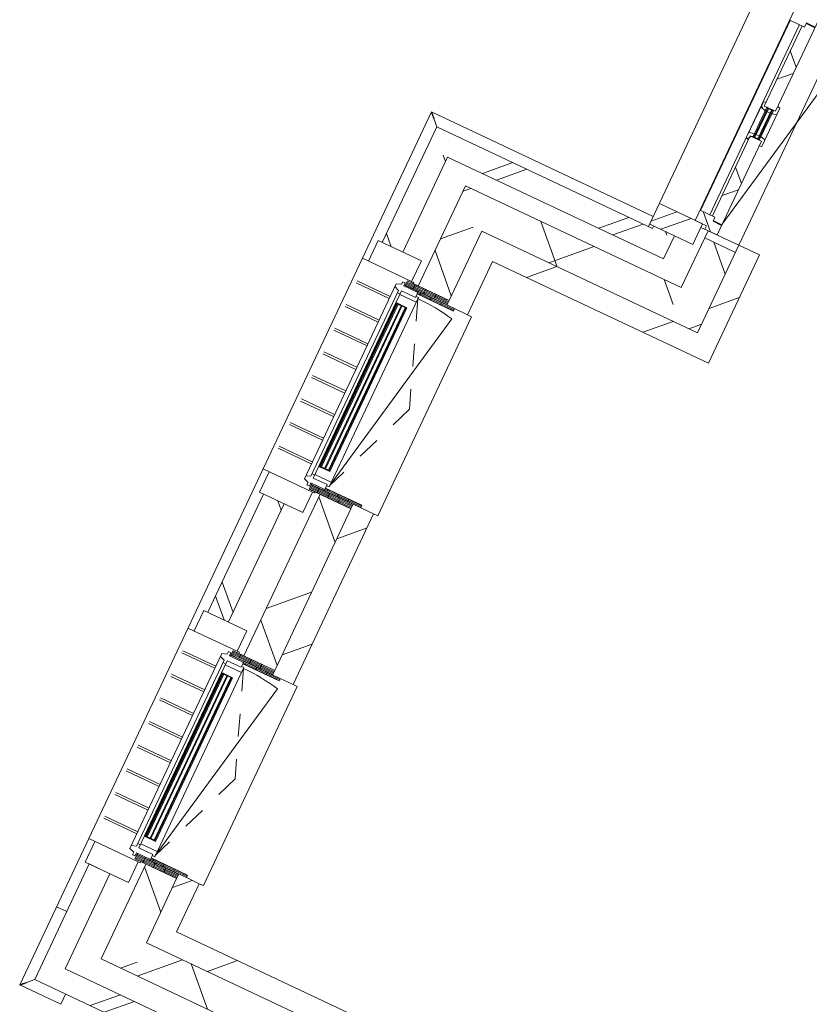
# Model space of a CAD drawing. Header units: metres. Extents: x 136266 to 136452, y 453403 to 453560.
# Tile 56 of 133: x 136382.58 to 136386.05, y 453473.36 to 453477.69. Entities that reach past the tile are written whole.
import ezdxf

# ---------------------------------------------------------------- set-up
doc = ezdxf.new("R2010")
doc.units = ezdxf.units.M
doc.linetypes.add('GS streep 0_60mm', pattern=[1.2, 0.6, -0.6])
for name, color, linetype, lineweight in [('A-DETL-BEBOUWING', 253, 'Continuous', 9), ('A-DETL-GENF-4', 252, 'Continuous', 9), ('A-FLOR', 192, 'Continuous', 5), ('A-GENM-1', 8, 'Continuous', 5), ('A-GENM-3', 7, 'GS streep 0_60mm', 5)]:
    doc.layers.add(name, color=color, linetype=linetype, lineweight=lineweight)
pattern_1 = [(44.99999999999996, (1199.999805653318, -7.958078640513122e-13), (-282.8427124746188, 282.8427124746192), [])]
pattern_2 = [(44.99999999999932, (6.411696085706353e-05, 0.0004414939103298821), (-141.4213562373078, 141.4213562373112), []), (134.9999999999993, (6.411696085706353e-05, 0.0004414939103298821), (-141.4213562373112, -141.4213562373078), [])]

# ---------------------------------------------------------------- blocks, each defined once
blk = doc.blocks.new('859-DO-0010 29-09-2022')
at = {"layer": 'A-DETL-BEBOUWING'}
h = blk.add_hatch(dxfattribs=at)
h.set_pattern_fill('FP_411', color=256, angle=45.00000000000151, style=0, pattern_type=2)
h.set_pattern_definition([(315.0000000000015, (110759.9793747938, 61741.42952885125), (299.9546965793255, 299.9546965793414), []), (45.00000000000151, (110759.9793747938, 61741.42952885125), (-299.9546965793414, 299.9546965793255), [])])
h.paths.add_polyline_path([(110909.9790641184, 59947.67044148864), (110909.9790641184, 60339.42044062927), (110759.9790641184, 60339.42044062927), (110759.9790641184, 59947.67044148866)])
h.paths.add_polyline_path([(110909.9790641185, 61468.42044062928), (110909.9790641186, 62198.42044062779), (110759.9790641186, 62198.42044062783), (110759.9790641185, 61468.42044062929)])
h.paths.add_polyline_path([(110909.9790641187, 63211.42044062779), (110909.9790641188, 63535.18872462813), (110759.9790641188, 63535.18872462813), (110759.9790641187, 63211.42044062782)])
h = blk.add_hatch(dxfattribs=at)
h.set_pattern_fill('FP_264', color=256, angle=45, style=0, pattern_type=2)
h.set_pattern_definition([(315, (110534.9794112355, 61803.92079774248), (282.842712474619, 282.842712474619), []), (315, (110534.9787041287, 60603.92028498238), (282.842712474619, 282.842712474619), [])])
h.paths.add_polyline_path([(110634.9790641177, 60278.92044149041), (110634.9790641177, 60291.42044149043), (110534.9790641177, 60291.42044149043), (110534.9790641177, 60278.92044149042), (110601.7810741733, 60278.92044149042)])
h.paths.add_polyline_path([(110634.9790641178, 61516.42044149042), (110634.9790641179, 62091.42044149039), (110534.9790641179, 62091.4204414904), (110534.9790641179, 61843.7204414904), (110554.8919907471, 61843.7204414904), (110554.8919907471, 61633.7204414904), (110534.9790641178, 61633.7204414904), (110534.9790641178, 61516.42044149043), (110601.7810741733, 61516.42044149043)])
h.paths.add_polyline_path([(110534.979064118, 63316.4204414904), (110634.979064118, 63316.4204414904), (110634.979064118, 63328.92044149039), (110534.979064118, 63328.92044149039)])
h = blk.add_hatch(dxfattribs=at)
h.set_pattern_fill('FP_453', color=256, angle=-90.00000000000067, style=0, pattern_type=2)
h.set_pattern_definition(pattern_2)
h.paths.add_polyline_path([(110761.9790641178, 60424.42044149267), (110803.9790641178, 60424.42044149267), (110803.9790641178, 60831.42044149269), (110749.9790641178, 60831.42044149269), (110749.9790641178, 60441.42044149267), (110761.9790641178, 60441.42044149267)])
h.paths.add_polyline_path([(110803.9790641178, 60976.42044149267), (110803.9790641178, 61383.42044149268), (110761.9790641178, 61383.42044149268), (110761.9790641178, 61366.42044149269), (110749.9790641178, 61366.42044149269), (110749.9790641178, 60976.42044149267)])
h = blk.add_hatch(dxfattribs=at)
h.set_pattern_fill('FP_453', color=256, angle=-90.00000000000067, style=0, pattern_type=2)
h.set_pattern_definition(pattern_2)
h.paths.add_polyline_path([(110803.9790641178, 60807.94066567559), (110815.9790641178, 60811.15605598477), (110815.9790641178, 60842.5255592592), (110793.9790641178, 60848.42044149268), (110793.9790641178, 60831.42044149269), (110803.9790641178, 60831.42044149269)])
h.paths.add_polyline_path([(110749.9790641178, 60812.42044149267), (110749.9790641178, 60831.42044149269), (110762.9790641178, 60831.42044149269), (110762.9790641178, 60848.42044149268), (110737.9790641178, 60841.7217116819), (110737.9790641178, 60815.63583180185)])
h.paths.add_polyline_path([(110793.9790641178, 60959.42044149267), (110815.9790641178, 60965.31532372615), (110815.9790641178, 60996.68482700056), (110803.9790641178, 60999.90021730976), (110803.9790641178, 60976.42044149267), (110793.9790641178, 60976.42044149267)])
h.paths.add_polyline_path([(110762.9790641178, 60959.42044149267), (110762.9790641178, 60976.42044149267), (110749.9790641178, 60976.42044149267), (110749.9790641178, 60995.42044149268), (110737.9790641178, 60992.2050511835), (110737.9790641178, 60966.11917130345)])
h = blk.add_hatch(color=256, dxfattribs=at)
h.paths.add_polyline_path([(110762.9790641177, 60834.42044149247), (110766.9790641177, 60834.42044149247), (110766.9790641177, 60848.42044149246), (110762.9790641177, 60848.42044149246)])
h.paths.add_polyline_path([(110762.9790641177, 60973.42044149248), (110762.9790641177, 60959.42044149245), (110766.9790641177, 60959.42044149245), (110766.9790641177, 60973.42044149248)])
h.paths.add_polyline_path([(110789.9790641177, 60834.42044149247), (110793.9790641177, 60834.42044149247), (110793.9790641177, 60848.42044149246), (110789.9790641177, 60848.42044149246)])
h.paths.add_polyline_path([(110789.9790641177, 60973.42044149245), (110789.9790641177, 60959.42044149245), (110793.9790641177, 60959.42044149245), (110793.9790641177, 60973.42044149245)])
for points in [[(110766.9790641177, 60834.42044149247), (110770.9790641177, 60834.42044149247), (110770.9790641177, 60973.42044149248), (110766.9790641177, 60973.42044149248)], [(110785.9790641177, 60834.42044149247), (110789.9790641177, 60834.42044149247), (110789.9790641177, 60973.42044149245), (110785.9790641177, 60973.42044149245)], [(109663.9790641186, 58708.42044149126), (109663.9790641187, 59499.42044149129), (109659.9790641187, 59499.42044149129), (109659.9790641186, 58708.42044149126)], [(109682.9790641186, 58708.42044149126), (109682.9790641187, 59499.42044149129), (109678.9790641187, 59499.42044149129), (109678.9790641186, 58708.42044149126)], [(109701.9790641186, 58708.42044149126), (109701.9790641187, 59499.42044149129), (109697.9790641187, 59499.42044149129), (109697.9790641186, 58708.42044149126)], [(109663.9790639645, 56908.41994227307), (109663.9790639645, 57699.4199422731), (109659.9790639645, 57699.4199422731), (109659.9790639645, 56908.41994227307)], [(109682.9790639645, 56908.41994227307), (109682.9790639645, 57699.4199422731), (109678.9790639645, 57699.4199422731), (109678.9790639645, 56908.41994227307)], [(109701.9790639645, 56908.41994227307), (109701.9790639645, 57699.4199422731), (109697.9790639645, 57699.4199422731), (109697.9790639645, 56908.41994227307)]]:
    blk.add_hatch(color=256, dxfattribs=at).paths.add_polyline_path(points)
h = blk.add_hatch(dxfattribs=at)
h.set_pattern_fill('FP_452', color=256, angle=-90.00000000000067, style=0, pattern_type=2)
h.set_pattern_definition([(44.99999999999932, (6.41169463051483e-05, 0.0004414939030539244), (-141.4213562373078, 141.4213562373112), []), (134.9999999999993, (6.41169463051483e-05, 0.0004414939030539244), (-141.4213562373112, -141.4213562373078), [])])
h.paths.add_polyline_path([(110743.9790641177, 60374.42044149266), (110803.9790641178, 60374.42044149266), (110803.9790641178, 60421.42044149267), (110761.9790641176, 60421.42044149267), (110761.9790641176, 60441.42044149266), (110689.9790641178, 60441.42044149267), (110689.9790641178, 60391.42044149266), (110743.9790641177, 60391.42044149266)])
h = blk.add_hatch(dxfattribs=at)
h.set_pattern_fill('FP_1049', color=256, angle=180, style=0, pattern_type=2)
h.set_pattern_definition([(44.99999999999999, (6.411764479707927e-05, 0.0004414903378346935), (-282.842712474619, 282.842712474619), []), (44.99999999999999, (1200.000064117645, 0.0004414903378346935), (-282.842712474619, 282.842712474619), [])])
h.paths.add_polyline_path([(110724.9790641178, 60291.42044149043), (110724.9790641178, 60391.42044149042), (110514.9790641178, 60391.42044149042), (110514.9790641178, 60291.42044149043), (110601.7810741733, 60291.42044149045)])
h = blk.add_hatch(dxfattribs=at)
h.set_pattern_fill('FP_100', color=256, angle=44.99999999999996, style=0, pattern_type=2)
h.set_pattern_definition([(44.99999999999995, (1199.999805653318, -1.023181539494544e-12), (-282.8427124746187, 282.8427124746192), [])])
h.paths.add_polyline_path([(111009.9790641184, 59947.67044148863), (111009.9790641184, 60374.4204414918), (110909.9790641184, 60374.4204414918), (110909.9790641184, 59947.67044148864)])
h = blk.add_hatch(dxfattribs=at)
h.set_pattern_fill('FP_263', color=256, angle=-315.0000000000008, style=0, pattern_type=2)
h.set_pattern_definition([(224.9999999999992, (110059.9790167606, 60278.92057331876), (282.8427124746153, -282.8427124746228), []), (224.9999999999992, (108859.9792111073, 60278.92057331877), (282.8427124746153, -282.8427124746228), [])])
h.paths.add_polyline_path([(110634.9790641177, 60178.92044149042), (110634.9790641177, 60278.92044149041), (109484.9790641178, 60278.92044149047), (109484.9790641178, 60178.92044149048), (109881.0029046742, 60178.92044149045)])
h = blk.add_hatch(dxfattribs=at)
h.set_pattern_fill('FP_262', color=256, angle=44.99999999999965, style=0, pattern_type=2)
h.set_pattern_definition([(314.9999999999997, (109484.9788741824, 58319.54536032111), (282.8427124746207, 282.8427124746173), []), (314.9999999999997, (109484.9788741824, 57119.5455546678), (282.8427124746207, 282.8427124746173), [])])
h.paths.add_polyline_path([(109584.9790641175, 56460.17044149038), (109584.9790641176, 56691.4204414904), (109484.9790641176, 56691.42044149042), (109484.9790641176, 56460.17044149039), (109534.9790641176, 56460.17044149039)])
h.paths.add_polyline_path([(109534.9790641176, 57916.4204414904), (109584.9790641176, 57916.4204414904), (109584.9790641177, 58491.42044149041), (109484.9790641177, 58491.42044149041), (109484.9790641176, 57916.42044149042)])
h.paths.add_polyline_path([(109484.9790641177, 59716.42044149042), (109584.9790641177, 59716.42044149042), (109584.9790641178, 60178.92044149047), (109484.9790641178, 60178.92044149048), (109484.9790641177, 59769.09254113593)])
h = blk.add_hatch(dxfattribs=at)
h.set_pattern_fill('FP_412', color=256, angle=-315.0000000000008, style=0, pattern_type=2)
h.set_pattern_definition([(224.9999999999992, (110234.9794598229, 60097.67072052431), (299.9546965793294, -299.9546965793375), []), (314.9999999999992, (110234.9794598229, 60097.67072052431), (299.9546965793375, 299.9546965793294), [])])
h.paths.add_polyline_path([(110759.9790641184, 59947.67044148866), (110759.9790641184, 60097.67044148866), (109709.9790641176, 60097.67044148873), (109709.9790641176, 59947.67044148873), (109881.0029046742, 59947.67044148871)])
h = blk.add_hatch(dxfattribs=at)
h.set_pattern_fill('FP_413', color=256, angle=44.99999999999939, style=0, pattern_type=2)
h.set_pattern_definition([(314.9999999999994, (109709.9788377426, 58141.42940478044), (299.9546965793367, 299.9546965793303), []), (44.99999999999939, (109709.9788377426, 58141.42940478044), (-299.9546965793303, 299.9546965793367), [])])
h.paths.add_polyline_path([(109859.9790641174, 56335.18872462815), (109859.9790641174, 56797.42044149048), (109709.9790641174, 56797.42044149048), (109709.9790641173, 56335.18872462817)])
h.paths.add_polyline_path([(109709.9790641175, 57810.42044149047), (109859.9790641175, 57810.42044149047), (109859.9790641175, 58597.42044149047), (109709.9790641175, 58597.42044149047), (109709.9790641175, 57970.42139738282)])
h.paths.add_polyline_path([(109859.9790641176, 59610.42044149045), (109859.9790641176, 59947.67044148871), (109709.9790641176, 59947.67044148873), (109709.9790641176, 59610.42044149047)])
h = blk.add_hatch(dxfattribs=at)
h.set_pattern_fill('FP_100', color=256, angle=44.99999999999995, style=0, pattern_type=2)
h.set_pattern_definition([(44.99999999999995, (1199.999805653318, -1.250555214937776e-12), (-282.8427124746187, 282.8427124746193), [])])
h.paths.add_polyline_path([(111009.9790641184, 59847.67044148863), (111009.9790641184, 59947.67044148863), (109859.9790641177, 59947.67044148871), (109859.9790641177, 59847.67044148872), (109959.9790641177, 59847.6704414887)])
h = blk.add_hatch(dxfattribs=at)
h.set_pattern_fill('FP_425', color=256, angle=180, style=0, pattern_type=2)
h.set_pattern_definition([(44.99999999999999, (6.411761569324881e-05, 0.0004414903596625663), (-282.842712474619, 282.842712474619), []), (44.99999999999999, (1200.000064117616, 0.0004414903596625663), (-282.842712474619, 282.842712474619), [])])
h.paths.add_polyline_path([(109674.9790641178, 59616.42044149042), (109674.9790641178, 59716.42044149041), (109464.9790641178, 59716.42044149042), (109464.9790641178, 59616.42044149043)])
h = blk.add_hatch(dxfattribs=at)
h.set_pattern_fill('FP_419', color=256, style=0, pattern_type=2)
h.set_pattern_definition([(180, (109861.503, 59561.65200000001), (-6.221205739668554e-15, -50.8), [50.8, 0, 0, 0]), (180, (109861.503, 59566.73200000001), (-6.221205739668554e-15, -50.8), [50.8, 0, 0, 0]), (180, (109861.503, 59571.81200000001), (-6.221205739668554e-15, -50.8), [50.8, 0, 0, 0]), (180, (109861.503, 59576.89200000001), (-6.221205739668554e-15, -50.8), [50.8, 0, 0, 0]), (180, (109861.503, 59581.97200000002), (-6.221205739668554e-15, -50.8), [50.8, 0, 0, 0]), (180, (109861.503, 59587.052), (-6.221205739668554e-15, -50.8), [50.8, 0, 0, 0]), (180, (109861.503, 59592.13200000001), (-6.221205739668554e-15, -50.8), [50.8, 0, 0, 0]), (180, (109861.503, 59597.21200000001), (-6.221205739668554e-15, -50.8), [50.8, 0, 0, 0]), (180, (109861.503, 59602.29200000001), (-6.221205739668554e-15, -50.8), [50.8, 0, 0, 0]), (180, (109861.503, 59607.37200000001), (-6.221205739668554e-15, -50.8), [50.8, 0, 0, 0])])
h.paths.add_polyline_path([(109859.9790641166, 59588.42044149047), (109859.9790641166, 59610.42044149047), (109656.9790641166, 59610.42044149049), (109656.9790641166, 59588.42044149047)])
h = blk.add_hatch(dxfattribs=at)
h.set_pattern_fill('FP_1659', color=256, style=0, pattern_type=2)
h.set_pattern_definition([(180, (109898.503, 59539.65199999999), (-6.221205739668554e-15, -50.8), [50.8, 0, 0, 0]), (180, (109898.503, 59544.73199999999), (-6.221205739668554e-15, -50.8), [50.8, 0, 0, 0]), (180, (109898.503, 59549.81199999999), (-6.221205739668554e-15, -50.8), [50.8, 0, 0, 0]), (180, (109898.503, 59554.89199999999), (-6.221205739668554e-15, -50.8), [50.8, 0, 0, 0]), (180, (109898.503, 59559.97199999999), (-6.221205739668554e-15, -50.8), [50.8, 0, 0, 0]), (180, (109898.503, 59565.052), (-6.221205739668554e-15, -50.8), [50.8, 0, 0, 0]), (180, (109898.503, 59570.132), (-6.221205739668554e-15, -50.8), [50.8, 0, 0, 0]), (180, (109898.503, 59575.21199999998), (-6.221205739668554e-15, -50.8), [50.8, 0, 0, 0]), (180, (109898.503, 59580.29199999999), (-6.221205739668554e-15, -50.8), [50.8, 0, 0, 0]), (180, (109898.503, 59585.37199999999), (-6.221205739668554e-15, -50.8), [50.8, 0, 0, 0])])
h.paths.add_polyline_path([(109881.0029046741, 59576.42044149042), (109896.9790641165, 59576.42044149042), (109896.9790641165, 59588.42044149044), (109719.9790641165, 59588.42044149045), (109719.9790641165, 59576.42044149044), (109859.9790641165, 59576.42044149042)])
h = blk.add_hatch(dxfattribs=at)
h.set_pattern_fill('FP_939', color=256, angle=58.22199999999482, style=0, pattern_type=2)
h.set_pattern_definition([(179.9999999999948, (109861.5026687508, 58646.18870505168), (4.604316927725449e-12, 50.8), [50.8, 0, 0, 0]), (179.9999999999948, (109861.5035370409, 58641.10873465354), (4.604316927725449e-12, 50.8), [50.8, 0, 0, 0]), (179.9999999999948, (109861.5030286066, 58636.02844078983), (4.604316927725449e-12, 50.8), [50.8, 0, 0, 0]), (179.9999999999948, (109861.5030468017, 58630.94899702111), (4.604316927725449e-12, 50.8), [50.8, 0, 0, 0]), (179.9999999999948, (109861.5033884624, 58625.86817652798), (4.604316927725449e-12, 50.8), [50.8, 0, 0, 0]), (179.9999999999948, (109861.5034066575, 58620.78873275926), (4.604316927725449e-12, 50.8), [50.8, 0, 0, 0]), (179.9999999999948, (109861.5028982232, 58615.70843889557), (4.604316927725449e-12, 50.8), [50.8, 0, 0, 0]), (179.9999999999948, (109861.5029164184, 58610.62899512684), (4.604316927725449e-12, 50.8), [50.8, 0, 0, 0]), (179.9999999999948, (109861.5032580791, 58605.54817463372), (4.604316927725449e-12, 50.8), [50.8, 0, 0, 0]), (179.9999999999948, (109861.5032762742, 58600.468730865), (4.604316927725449e-12, 50.8), [50.8, 0, 0, 0])])
h.paths.add_polyline_path([(109859.9790641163, 58597.42044149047), (109859.9790641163, 58619.42044149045), (109656.9790641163, 58619.42044149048), (109656.9790641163, 58597.42044149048), (109852.7721219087, 58597.42044149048)])
h = blk.add_hatch(dxfattribs=at)
h.set_pattern_fill('FP_1658', color=256, style=0, pattern_type=2)
h.set_pattern_definition([(180, (109898.503, 58668.18799999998), (6.221205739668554e-15, 50.8), [50.8, 0, 0, 0]), (180, (109898.503, 58663.10799999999), (6.221205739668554e-15, 50.8), [50.8, 0, 0, 0]), (180, (109898.503, 58658.02799999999), (6.221205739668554e-15, 50.8), [50.8, 0, 0, 0]), (180, (109898.503, 58652.94799999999), (6.221205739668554e-15, 50.8), [50.8, 0, 0, 0]), (180, (109898.503, 58647.86799999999), (6.221205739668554e-15, 50.8), [50.8, 0, 0, 0]), (180, (109898.503, 58642.78799999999), (6.221205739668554e-15, 50.8), [50.8, 0, 0, 0]), (180, (109898.503, 58637.70799999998), (6.221205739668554e-15, 50.8), [50.8, 0, 0, 0]), (180, (109898.503, 58632.62799999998), (6.221205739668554e-15, 50.8), [50.8, 0, 0, 0]), (180, (109898.503, 58627.54799999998), (6.221205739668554e-15, 50.8), [50.8, 0, 0, 0]), (180, (109898.503, 58622.46799999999), (6.221205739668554e-15, 50.8), [50.8, 0, 0, 0])])
h.paths.add_polyline_path([(109859.9790641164, 58619.42044149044), (109896.9790641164, 58619.42044149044), (109896.9790641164, 58631.42044149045), (109719.9790641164, 58631.42044149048), (109719.9790641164, 58619.42044149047)])
h = blk.add_hatch(dxfattribs=at)
h.set_pattern_fill('FP_100', color=256, angle=44.99999999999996, style=0, pattern_type=2)
h.set_pattern_definition(pattern_1)
h.paths.add_polyline_path([(109881.0029046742, 57788.4204414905), (109959.9790641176, 57788.4204414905), (109959.9790641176, 58619.42044149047), (109859.9790641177, 58619.42044149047), (109859.9790641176, 57788.4204414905)])
h = blk.add_hatch(dxfattribs=at)
h.set_pattern_fill('FP_424', color=256, angle=180, style=0, pattern_type=2)
h.set_pattern_definition([(44.99999999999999, (6.41175574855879e-05, 0.0004414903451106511), (-282.842712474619, 282.842712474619), []), (44.99999999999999, (1200.000064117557, 0.0004414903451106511), (-282.842712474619, 282.842712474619), [])])
h.paths.add_polyline_path([(109674.9790641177, 58491.4204414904), (109674.9790641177, 58591.42044149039), (109464.9790641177, 58591.42044149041), (109464.9790641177, 58491.42044149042)])
h = blk.add_hatch(dxfattribs=at)
h.set_pattern_fill('FP_419', color=256, style=0, pattern_type=2)
h.set_pattern_definition([(180, (109861.503, 57761.65200000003), (-6.221205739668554e-15, -50.8), [50.8, 0, 0, 0]), (180, (109861.503, 57766.73200000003), (-6.221205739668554e-15, -50.8), [50.8, 0, 0, 0]), (180, (109861.503, 57771.81200000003), (-6.221205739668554e-15, -50.8), [50.8, 0, 0, 0]), (180, (109861.503, 57776.89200000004), (-6.221205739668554e-15, -50.8), [50.8, 0, 0, 0]), (180, (109861.503, 57781.97200000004), (-6.221205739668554e-15, -50.8), [50.8, 0, 0, 0]), (180, (109861.503, 57787.05200000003), (-6.221205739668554e-15, -50.8), [50.8, 0, 0, 0]), (180, (109861.503, 57792.13200000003), (-6.221205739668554e-15, -50.8), [50.8, 0, 0, 0]), (180, (109861.503, 57797.21200000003), (-6.221205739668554e-15, -50.8), [50.8, 0, 0, 0]), (180, (109861.503, 57802.29200000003), (-6.221205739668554e-15, -50.8), [50.8, 0, 0, 0]), (180, (109861.503, 57807.37200000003), (-6.221205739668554e-15, -50.8), [50.8, 0, 0, 0])])
h.paths.add_polyline_path([(109859.9790641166, 57788.4204414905), (109859.9790641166, 57810.4204414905), (109656.9790641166, 57810.42044149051), (109656.9790641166, 57788.4204414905)])
h = blk.add_hatch(dxfattribs=at)
h.set_pattern_fill('FP_1659', color=256, style=0, pattern_type=2)
h.set_pattern_definition([(180, (109898.503, 57739.65200000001), (-6.221205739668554e-15, -50.8), [50.8, 0, 0, 0]), (180, (109898.503, 57744.73200000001), (-6.221205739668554e-15, -50.8), [50.8, 0, 0, 0]), (180, (109898.503, 57749.81200000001), (-6.221205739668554e-15, -50.8), [50.8, 0, 0, 0]), (180, (109898.503, 57754.89200000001), (-6.221205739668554e-15, -50.8), [50.8, 0, 0, 0]), (180, (109898.503, 57759.97200000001), (-6.221205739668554e-15, -50.8), [50.8, 0, 0, 0]), (180, (109898.503, 57765.05200000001), (-6.221205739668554e-15, -50.8), [50.8, 0, 0, 0]), (180, (109898.503, 57770.13200000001), (-6.221205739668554e-15, -50.8), [50.8, 0, 0, 0]), (180, (109898.503, 57775.21200000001), (-6.221205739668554e-15, -50.8), [50.8, 0, 0, 0]), (180, (109898.503, 57780.29200000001), (-6.221205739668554e-15, -50.8), [50.8, 0, 0, 0]), (180, (109898.503, 57785.37200000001), (-6.221205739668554e-15, -50.8), [50.8, 0, 0, 0])])
h.paths.add_polyline_path([(109881.0029046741, 57776.42044149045), (109896.9790641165, 57776.42044149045), (109896.9790641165, 57788.42044149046), (109719.9790641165, 57788.42044149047), (109719.9790641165, 57776.42044149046), (109859.9790641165, 57776.42044149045)])
h = blk.add_hatch(dxfattribs=at)
h.set_pattern_fill('FP_1658', color=256, style=0, pattern_type=2)
h.set_pattern_definition([(180, (109898.503, 56868.188), (6.221205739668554e-15, 50.8), [50.8, 0, 0, 0]), (180, (109898.503, 56863.10800000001), (6.221205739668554e-15, 50.8), [50.8, 0, 0, 0]), (180, (109898.503, 56858.02800000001), (6.221205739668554e-15, 50.8), [50.8, 0, 0, 0]), (180, (109898.503, 56852.948), (6.221205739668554e-15, 50.8), [50.8, 0, 0, 0]), (180, (109898.503, 56847.868), (6.221205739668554e-15, 50.8), [50.8, 0, 0, 0]), (180, (109898.503, 56842.78800000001), (6.221205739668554e-15, 50.8), [50.8, 0, 0, 0]), (180, (109898.503, 56837.70800000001), (6.221205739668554e-15, 50.8), [50.8, 0, 0, 0]), (180, (109898.503, 56832.628), (6.221205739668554e-15, 50.8), [50.8, 0, 0, 0]), (180, (109898.503, 56827.548), (6.221205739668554e-15, 50.8), [50.8, 0, 0, 0]), (180, (109898.503, 56822.46800000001), (6.221205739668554e-15, 50.8), [50.8, 0, 0, 0])])
h.paths.add_polyline_path([(109859.9790641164, 56819.42044149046), (109896.9790641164, 56819.42044149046), (109896.9790641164, 56831.42044149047), (109719.9790641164, 56831.4204414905), (109719.9790641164, 56819.42044149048)])
h = blk.add_hatch(dxfattribs=at)
h.set_pattern_fill('FP_939', color=256, angle=58.22199999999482, style=0, pattern_type=2)
h.set_pattern_definition([(179.9999999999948, (109861.5026687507, 56846.1887050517), (4.604316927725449e-12, 50.8), [50.8, 0, 0, 0]), (179.9999999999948, (109861.5035370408, 56841.10873465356), (4.604316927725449e-12, 50.8), [50.8, 0, 0, 0]), (179.9999999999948, (109861.5030286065, 56836.02844078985), (4.604316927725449e-12, 50.8), [50.8, 0, 0, 0]), (179.9999999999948, (109861.5030468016, 56830.94899702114), (4.604316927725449e-12, 50.8), [50.8, 0, 0, 0]), (179.9999999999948, (109861.5033884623, 56825.86817652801), (4.604316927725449e-12, 50.8), [50.8, 0, 0, 0]), (179.9999999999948, (109861.5034066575, 56820.78873275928), (4.604316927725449e-12, 50.8), [50.8, 0, 0, 0]), (179.9999999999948, (109861.5028982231, 56815.70843889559), (4.604316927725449e-12, 50.8), [50.8, 0, 0, 0]), (179.9999999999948, (109861.5029164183, 56810.62899512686), (4.604316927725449e-12, 50.8), [50.8, 0, 0, 0]), (179.9999999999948, (109861.503258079, 56805.54817463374), (4.604316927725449e-12, 50.8), [50.8, 0, 0, 0]), (179.9999999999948, (109861.5032762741, 56800.46873086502), (4.604316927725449e-12, 50.8), [50.8, 0, 0, 0])])
h.paths.add_polyline_path([(109859.9790641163, 56797.42044149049), (109859.9790641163, 56819.42044149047), (109656.9790641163, 56819.4204414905), (109656.9790641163, 56797.4204414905), (109852.7721219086, 56797.4204414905)])
h = blk.add_hatch(dxfattribs=at)
h.set_pattern_fill('FP_100', color=256, angle=44.99999999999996, style=0, pattern_type=2)
h.set_pattern_definition(pattern_1)
h.paths.add_polyline_path([(109959.9790641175, 56585.18872462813), (109959.9790641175, 56819.42044149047), (109859.9790641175, 56819.4204414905), (109859.9790641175, 56585.18872462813), (109881.0029046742, 56585.18872462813)])
h = blk.add_hatch(dxfattribs=at)
h.set_pattern_fill('FP_100', color=256, angle=44.99999999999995, style=0, pattern_type=2)
h.set_pattern_definition([(44.99999999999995, (1199.999805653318, -1.13686837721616e-12), (-282.8427124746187, 282.8427124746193), [])])
h.paths.add_polyline_path([(111009.9790641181, 56485.1887246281), (111009.9790641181, 56585.1887246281), (109859.9790641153, 56585.18872462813), (109859.9790641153, 56485.18872462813), (110909.9790641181, 56485.18872462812)])
h = blk.add_hatch(dxfattribs=at)
h.set_pattern_fill('FP_414', color=256, angle=45.00000000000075, style=0, pattern_type=2)
h.set_pattern_definition([(45.00000000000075, (110384.9787284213, 56335.18877185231), (-299.9546965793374, 299.9546965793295), []), (135.0000000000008, (110384.9787284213, 56335.18877185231), (-299.9546965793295, -299.9546965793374), [])])
h.paths.add_polyline_path([(110759.9790641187, 56335.18872462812), (110909.9790641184, 56335.18872462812), (110909.9790641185, 56485.18872462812), (109859.9790641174, 56485.18872462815), (109859.9790641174, 56335.18872462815), (110601.7810741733, 56335.18872462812)])
h = blk.add_hatch(dxfattribs=at)
h.set_pattern_fill('FP_393', color=256, angle=45.00000000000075, style=0, pattern_type=2)
h.set_pattern_definition([(315.0000000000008, (109484.9788741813, 56344.54520878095), (282.8427124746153, 282.8427124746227), []), (315.0000000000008, (109484.9788741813, 55144.54540312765), (282.8427124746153, 282.8427124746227), [])])
h.paths.add_polyline_path([(109584.9790641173, 56228.92044149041), (109584.9790641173, 56460.17044149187), (109484.9790641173, 56460.17044149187), (109484.9790641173, 56228.92044149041)])
h = blk.add_hatch(dxfattribs=at)
h.set_pattern_fill('FP_269', color=256, angle=-314.9999999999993, style=0, pattern_type=2)
h.set_pattern_definition([(225.0000000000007, (110059.9790167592, 56228.91981502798), (282.8427124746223, -282.8427124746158), []), (225.0000000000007, (108859.9785039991, 56228.92052213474), (282.8427124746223, -282.8427124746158), [])])
h.paths.add_polyline_path([(110601.7810741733, 56128.92044149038), (110634.979064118, 56128.92044149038), (110634.979064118, 56228.92044149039), (109484.9790641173, 56228.92044149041), (109484.9790641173, 56128.92044149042), (110584.979064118, 56128.92044149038)])
for points in [[(109434.9790641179, 60328.84564512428), (109434.916833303, 60328.90839976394), (109435.3037825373, 60328.52138352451), (109437.0357707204, 60326.78702748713), (109439.1119278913, 60324.71612984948), (109440.9759956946, 60322.84717218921), (109443.1356770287, 60320.69184914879), (109445.5394059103, 60318.28455236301), (109448.1613455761, 60315.66355060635), (109451.8931623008, 60311.9396559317), (109454.8284616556, 60308.9551418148), (109456.8816910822, 60306.94301816)], [(109434.9906298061, 56079.22044278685), (109434.9278751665, 56079.15821197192), (109435.3148914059, 56079.54516120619), (109437.0492474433, 56081.27714938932), (109439.1201450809, 56083.35330656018), (109440.9891027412, 56085.21737436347), (109443.1444257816, 56087.37705569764), (109445.5517225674, 56089.78078457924), (109448.1727243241, 56092.40272424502), (109451.8966189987, 56096.13454096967), (109454.8811331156, 56099.06984032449), (109456.8932567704, 56101.12306975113)]]:
    blk.add_open_spline(points, degree=3, knots=[0.5, 0.5, 0.5, 0.5, 0.5833333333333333, 0.6666666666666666, 0.7083333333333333, 0.75, 0.7916666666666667, 0.8333333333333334, 0.875, 0.9166666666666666, 1, 1, 1, 1])
for p, q in [((110514.9790641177, 61516.42044149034), (110514.9790641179, 60278.92044149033)), ((110689.9790641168, 61366.42044149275), (110689.9790641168, 60441.42044149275)), ((110762.9790641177, 60831.42044149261), (110762.9790641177, 60976.42044149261)), ((110793.9790641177, 60976.42044149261), (110762.9790641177, 60976.42044149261)), ((110762.9790641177, 60976.42044149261), (110793.9790641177, 60973.42044149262)), ((110793.9790641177, 60976.42044149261), (110762.9790641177, 60973.42044149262)), ((110762.9790641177, 60973.42044149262), (110793.9790641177, 60973.42044149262)), ((110762.9790641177, 60959.42044149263), (110766.9790641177, 60959.42044149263)), ((110766.9790641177, 60973.42044149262), (110766.9790641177, 60834.42044149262)), ((110770.9790641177, 60834.42044149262), (110770.9790641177, 60973.42044149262)), ((110770.9790641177, 60959.42044149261), (110785.9790641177, 60959.42044149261)), ((110785.9790641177, 60973.42044149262), (110785.9790641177, 60834.42044149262)), ((110789.9790641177, 60834.42044149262), (110789.9790641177, 60973.42044149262)), ((110789.9790641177, 60959.42044149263), (110793.9790641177, 60959.42044149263)), ((110793.9790641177, 60976.42044149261), (110793.9790641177, 60831.42044149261)), ((110766.9790641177, 60848.42044149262), (110762.9790641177, 60848.42044149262)), ((110762.9790641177, 60834.42044149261), (110793.9790641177, 60834.42044149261)), ((110762.9790641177, 60834.42044149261), (110793.9790641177, 60831.42044149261)), ((110793.9790641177, 60834.42044149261), (110762.9790641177, 60831.42044149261)), ((110793.9790641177, 60831.42044149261), (110762.9790641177, 60831.42044149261)), ((110785.9790641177, 60848.42044149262), (110770.9790641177, 60848.42044149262)), ((110793.9790641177, 60848.42044149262), (110789.9790641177, 60848.42044149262)), ((110724.9790641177, 60391.42044149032), (110514.9790641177, 60391.42044149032)), ((110724.9790641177, 60291.42044149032), (110724.9790641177, 60391.42044149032)), ((110759.9790641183, 60374.4204406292), (110759.9790641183, 60097.67044148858)), ((110909.9790641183, 60374.42044062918), (110759.9790641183, 60374.4204406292)), ((111009.9790641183, 60374.42044149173), (110909.9790641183, 60374.42044149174)), ((110909.9790641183, 60374.42044149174), (110909.9790641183, 59947.67044148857)), ((111009.9790641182, 59847.67044148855), (111009.9790641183, 60374.42044149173)), ((109434.9674984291, 60328.85678845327), (109434.9674984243, 56791.42044149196)), ((110514.9790641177, 60328.85721081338), (109434.9679207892, 60328.85721081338)), ((109456.8816910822, 60306.94301816), (109484.9273991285, 60278.89731011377)), ((110759.9790641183, 60339.4204406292), (110909.9790641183, 60339.42044062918)), ((109484.9273991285, 60278.89731011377), (109484.9273991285, 59716.42044149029)), ((109484.9790641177, 60278.92044149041), (109484.9790641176, 59716.42044149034)), ((110534.9790641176, 60278.92044149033), (109484.9790641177, 60278.92044149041)), ((110514.9790641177, 60291.42044149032), (110724.9790641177, 60291.42044149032)), ((110534.9790641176, 60291.42044149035), (110534.9790641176, 60278.92044149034)), ((110634.9790641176, 60178.92044149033), (110634.9790641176, 60291.42044149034)), ((109584.9790641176, 59716.42044149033), (109584.9790641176, 60178.92044149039)), ((109584.9790641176, 60178.92044149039), (110634.9790641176, 60178.92044149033)), ((110759.9790641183, 60097.67044148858), (109709.9790641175, 60097.67044148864)), ((109709.9790641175, 60097.67044148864), (109709.9790641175, 59610.42044149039)), ((110909.9790641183, 59947.67044148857), (109859.9790641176, 59947.67044148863)), ((109859.9790641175, 59610.42044149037), (109859.9790641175, 59947.67044148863)), ((109959.9790641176, 59847.67044148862), (111009.9790641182, 59847.67044148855)), ((109959.9790641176, 59588.42044149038), (109959.9790641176, 59847.67044148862)), ((109674.9790641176, 59716.42044149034), (109464.9790641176, 59716.42044149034)), ((109464.9790641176, 59716.42044149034), (109464.9790641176, 59616.42044149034)), ((109674.9790641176, 59616.42044149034), (109674.9790641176, 59716.42044149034)), ((109434.9790641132, 59616.4204414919), (109674.9790641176, 59616.42044149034)), ((109435.5534428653, 59616.34564512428), (109434.9790641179, 59616.34564512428)), ((109674.9965887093, 59616.4204414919), (109684.9674984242, 59616.4204414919)), ((109684.9674984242, 59616.4204414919), (109684.9674984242, 59610.42044149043)), ((109656.9790641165, 59588.42044149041), (109656.9790641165, 59583.42044149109)), ((109896.9790641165, 59588.42044149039), (109959.9790641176, 59588.42044149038)), ((109959.9790641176, 59588.42044149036), (109979.9790641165, 59588.42044149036)), ((109979.9790641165, 59588.42044149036), (109979.9790641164, 58619.42044149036)), ((109617.9790639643, 59516.4204414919), (109456.8932567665, 59516.4204414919)), ((109617.9790639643, 59506.4204414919), (109456.8932567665, 59506.4204414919)), ((109617.9790639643, 59401.4204414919), (109456.8932567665, 59401.4204414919)), ((109617.9790639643, 59391.4204414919), (109456.8932567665, 59391.4204414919)), ((109617.9790639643, 59286.42044149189), (109456.8932567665, 59286.4204414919)), ((109617.9790639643, 59276.42044149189), (109456.8932567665, 59276.4204414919)), ((109617.9790639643, 59171.42044149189), (109456.8932567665, 59171.4204414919)), ((109617.9790639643, 59161.42044149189), (109456.8932567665, 59161.4204414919)), ((109617.9790639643, 59056.42044149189), (109456.8932567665, 59056.42044149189)), ((109617.9790639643, 59046.42044149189), (109456.8932567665, 59046.42044149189)), ((109617.9790639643, 58941.42044149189), (109456.8932567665, 58941.42044149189)), ((109617.9790639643, 58931.42044149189), (109456.8932567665, 58931.42044149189)), ((109617.9790639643, 58826.42044149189), (109456.8932567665, 58826.42044149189)), ((109617.9790639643, 58816.42044149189), (109456.8932567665, 58816.42044149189)), ((109617.9790639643, 58711.42044149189), (109456.8932567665, 58711.42044149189)), ((109617.9790639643, 58701.42044149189), (109456.8932567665, 58701.42044149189)), ((109656.9790641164, 58624.42044149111), (109656.9790641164, 58619.42044149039)), ((109959.9790641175, 58619.42044149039), (109896.9790641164, 58619.42044149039)), ((109959.9790641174, 57788.42044149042), (109959.9790641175, 58619.42044149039)), ((109959.9790641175, 58619.42044149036), (109979.9790641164, 58619.42044149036)), ((109434.9790641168, 58591.42044149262), (109674.9790641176, 58591.42044149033)), ((109464.9790641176, 58591.42044149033), (109464.9790641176, 58491.42044149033)), ((109674.9790641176, 58491.42044149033), (109674.9790641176, 58591.42044149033)), ((109684.9674984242, 58591.42044149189), (109674.9965887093, 58591.42044149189)), ((109684.9674984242, 58597.42044149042), (109684.9674984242, 58591.42044149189)), ((109709.9790641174, 58597.42044149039), (109709.9790641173, 57810.42044149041)), ((109859.9790641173, 57810.42044149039), (109859.9790641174, 58597.42044149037)), ((109464.9790641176, 58491.42044149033), (109674.9790641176, 58491.42044149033)), ((109484.9273991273, 58491.42044149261), (109484.9273991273, 57916.42044149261)), ((109484.9790641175, 58491.42044149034), (109484.9790641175, 57916.42044149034)), ((109584.9790641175, 57916.42044149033), (109584.9790641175, 58491.42044149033)), ((109674.9790641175, 57916.42044149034), (109464.9790641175, 57916.42044149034)), ((109464.9790641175, 57916.42044149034), (109464.9790641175, 57816.42044149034)), ((109674.9790641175, 57816.42044149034), (109674.9790641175, 57916.42044149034)), ((109674.9790641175, 57816.42044149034), (109434.9790641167, 57816.42044149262)), ((109656.9790641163, 57788.42044149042), (109656.9790641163, 57783.41994227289)), ((109674.9965887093, 57816.42044149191), (109684.9674984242, 57816.42044149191)), ((109684.9674984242, 57816.42044149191), (109684.9674984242, 57810.42044149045)), ((109896.9790641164, 57788.42044149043), (109959.9790641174, 57788.42044149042)), ((109959.9790641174, 57788.42044149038), (109979.9790641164, 57788.42044149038)), ((109979.9790641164, 57788.42044149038), (109979.9790641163, 56819.42044149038)), ((109617.9790639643, 57716.42044149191), (109456.8932567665, 57716.42044149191)), ((109617.9790639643, 57706.42044149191), (109456.8932567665, 57706.42044149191)), ((109617.9790639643, 57601.42044149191), (109456.8932567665, 57601.42044149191)), ((109617.9790639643, 57591.42044149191), (109456.8932567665, 57591.42044149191)), ((109617.9790639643, 57486.42044149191), (109456.8932567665, 57486.42044149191)), ((109617.9790639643, 57476.42044149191), (109456.8932567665, 57476.42044149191)), ((109617.9790639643, 57371.42044149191), (109456.8932567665, 57371.42044149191)), ((109617.9790639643, 57361.42044149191), (109456.8932567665, 57361.42044149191)), ((109617.9790639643, 57256.42044149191), (109456.8932567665, 57256.42044149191)), ((109617.9790639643, 57246.42044149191), (109456.8932567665, 57246.42044149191)), ((109617.9790639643, 57141.42044149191), (109456.8932567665, 57141.42044149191)), ((109617.9790639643, 57131.42044149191), (109456.8932567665, 57131.42044149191)), ((109617.9790639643, 57026.42044149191), (109456.8932567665, 57026.42044149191)), ((109617.9790639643, 57016.42044149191), (109456.8932567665, 57016.42044149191)), ((109617.9790639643, 56911.42044149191), (109456.8932567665, 56911.42044149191)), ((109617.9790639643, 56901.42044149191), (109456.8932567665, 56901.42044149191)), ((109434.9790641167, 56791.42044579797), (109434.9790641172, 56079.20929945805)), ((109674.9790641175, 56791.42044149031), (109434.9790641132, 56791.42044149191)), ((109434.9906298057, 56791.42044579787), (109435.5650085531, 56791.42044579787)), ((109464.9790641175, 56791.42044149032), (109464.9790641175, 56691.42044149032)), ((109656.9790641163, 56824.41994227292), (109656.9790641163, 56819.42044149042)), ((109674.9790641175, 56691.42044149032), (109674.9790641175, 56791.42044149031)), ((109684.9674984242, 56791.4204414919), (109674.9965887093, 56791.4204414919)), ((109684.9674984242, 56797.42044149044), (109684.9674984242, 56791.4204414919)), ((109709.9790641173, 56797.42044149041), (109709.9790641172, 56335.18872462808)), ((109859.9790641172, 56485.18872462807), (109859.9790641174, 56797.42044149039)), ((109959.9790641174, 56819.42044149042), (109896.9790641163, 56819.42044149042)), ((109959.9790641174, 56585.18872462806), (109959.9790641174, 56819.42044149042)), ((109959.9790641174, 56819.42044149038), (109979.9790641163, 56819.42044149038)), ((109464.9790641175, 56691.42044149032), (109674.9790641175, 56691.42044149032)), ((109584.9790641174, 56691.42044149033), (109484.9790641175, 56691.42044149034)), ((109484.9790641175, 56691.42044149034), (109484.9790641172, 56128.92044149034)), ((109584.9790641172, 56228.92044149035), (109584.9790641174, 56691.42044149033)), ((111009.979064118, 56585.18872462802), (109959.9790641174, 56585.18872462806)), ((109859.9790641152, 56485.18872462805), (110909.979064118, 56485.18872462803)), ((109434.9906298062, 56460.12044278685), (109484.9389648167, 56460.12044278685)), ((109484.9389648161, 56459.72044579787), (109434.9906298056, 56459.72044579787)), ((109709.9790641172, 56335.18872462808), (110759.9790641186, 56335.18872462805)), ((110634.9790641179, 56228.92044149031), (109584.9790641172, 56228.92044149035)), ((109456.8932567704, 56101.12306975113), (109484.9389648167, 56129.16877779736)), ((109484.9790641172, 56128.92044149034), (110534.9790641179, 56128.92044149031)), ((109634.9906298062, 56079.22043772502), (109634.9906298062, 56128.92044149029)), ((109434.9794864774, 56079.20887709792), (109634.9906298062, 56079.20887709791))]:
    blk.add_line(p, q, dxfattribs=at)
at = {"layer": 'A-DETL-GENF-4'}
for p, q in [((109859.9790641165, 59610.42044149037), (109656.9790641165, 59610.42044149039)), ((109656.9790641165, 59610.42044149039), (109656.9790641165, 59588.42044149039)), ((109859.9790641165, 59588.42044149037), (109859.9790641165, 59610.42044149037)), ((109656.9790641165, 59588.42044149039), (109896.9790641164, 59588.42044149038)), ((109719.9790641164, 59588.42044149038), (109719.9790641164, 59576.42044149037)), ((109719.9790641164, 59576.42044149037), (109896.9790641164, 59576.42044149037)), ((109896.9790641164, 59576.42044149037), (109896.9790641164, 59588.42044149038)), ((109656.9790641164, 58597.42044149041), (109656.9790641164, 58619.42044149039)), ((109656.9790641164, 58619.42044149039), (109896.9790641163, 58619.42044149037)), ((109719.9790641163, 58619.42044149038), (109719.9790641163, 58631.42044149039)), ((109719.9790641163, 58631.42044149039), (109896.9790641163, 58631.42044149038)), ((109859.9790641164, 58619.42044149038), (109859.9790641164, 58597.42044149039)), ((109896.9790641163, 58631.42044149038), (109896.9790641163, 58619.42044149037)), ((109859.9790641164, 58597.42044149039), (109656.9790641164, 58597.42044149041)), ((109859.9790641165, 57810.42044149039), (109656.9790641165, 57810.42044149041)), ((109656.9790641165, 57810.42044149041), (109656.9790641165, 57788.42044149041)), ((109656.9790641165, 57788.42044149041), (109896.9790641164, 57788.42044149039)), ((109719.9790641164, 57788.4204414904), (109719.9790641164, 57776.42044149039)), ((109859.9790641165, 57788.42044149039), (109859.9790641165, 57810.42044149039)), ((109896.9790641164, 57776.42044149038), (109896.9790641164, 57788.42044149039)), ((109719.9790641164, 57776.42044149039), (109896.9790641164, 57776.42044149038)), ((109719.9790641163, 56819.42044149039), (109719.9790641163, 56831.42044149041)), ((109719.9790641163, 56831.42044149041), (109896.9790641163, 56831.4204414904)), ((109896.9790641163, 56831.4204414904), (109896.9790641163, 56819.42044149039)), ((109656.9790641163, 56797.42044149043), (109656.9790641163, 56819.42044149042)), ((109656.9790641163, 56819.42044149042), (109896.9790641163, 56819.42044149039)), ((109859.9790641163, 56797.42044149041), (109656.9790641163, 56797.42044149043)), ((109859.9790641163, 56819.4204414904), (109859.9790641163, 56797.42044149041))]:
    blk.add_line(p, q, dxfattribs=at)
at = {"layer": 'A-FLOR'}
blk.add_line((110909.9370827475, 61433.42044149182), (110909.9370827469, 60374.42044149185), dxfattribs=at)
at = {"layer": 'A-GENM-1'}
for p, q in [((110803.9790641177, 60976.42044149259), (110803.9790641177, 61433.4204414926)), ((110689.9790641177, 61416.42044149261), (110689.9790641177, 60391.42044149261)), ((110761.9790641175, 61366.4204414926), (110761.9790641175, 61386.4204414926)), ((110761.9790641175, 61386.4204414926), (110803.9790641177, 61386.4204414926)), ((110803.9790641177, 61383.42044149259), (110761.9790641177, 61383.42044149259)), ((110689.9790641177, 61366.4204414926), (110761.9790641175, 61366.4204414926)), ((110692.3928397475, 61366.4204414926), (110692.3928397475, 60441.42044149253)), ((110736.614056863, 60441.42044149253), (110736.614056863, 61366.4204414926)), ((110749.9790641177, 61366.4204414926), (110749.9790641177, 60976.42044149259)), ((110803.9790641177, 60426.42044149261), (110986.2016547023, 61363.87440168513)), ((110749.9790641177, 60995.4204414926), (110737.9790641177, 60992.20505118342)), ((110737.9790641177, 60992.20505118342), (110737.9790641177, 60815.63583180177)), ((110815.9790641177, 60996.6848270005), (110803.9790641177, 60999.90021730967)), ((110815.9790641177, 60811.15605598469), (110815.9790641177, 60996.6848270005)), ((110737.9790641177, 60966.11917130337), (110762.9790641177, 60959.42044149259)), ((110749.9790641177, 60976.42044149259), (110803.9790641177, 60976.42044149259)), ((110762.9790641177, 60831.4204414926), (110762.9790641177, 60976.42044149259)), ((110793.9790641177, 60976.42044149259), (110793.9790641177, 60831.4204414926)), ((110793.9790641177, 60959.42044149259), (110815.9790641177, 60965.31532372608)), ((110762.9790641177, 60848.42044149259), (110737.9790641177, 60841.72171168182)), ((110749.9790641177, 60831.4204414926), (110749.9790641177, 60441.4204414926)), ((110803.9790641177, 60831.4204414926), (110749.9790641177, 60831.4204414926)), ((110815.9790641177, 60842.52555925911), (110793.9790641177, 60848.42044149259)), ((110803.9790641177, 60374.42044149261), (110803.9790641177, 60831.4204414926)), ((110737.9790641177, 60815.63583180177), (110749.9790641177, 60812.42044149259)), ((110803.9790641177, 60807.94066567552), (110815.9790641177, 60811.15605598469)), ((110761.9790641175, 60441.42044149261), (110689.9790641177, 60441.42044149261)), ((110761.9790641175, 60421.42044149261), (110761.9790641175, 60441.42044149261)), ((110689.9790641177, 60391.42044149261), (110743.9790641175, 60391.42044149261)), ((110743.9790641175, 60391.42044149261), (110743.9790641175, 60374.42044149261)), ((110761.9790641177, 60424.42044149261), (110803.9790641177, 60424.42044149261)), ((110803.9790641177, 60421.42044149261), (110761.9790641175, 60421.42044149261)), ((110724.9790641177, 60374.42044149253), (110803.9790641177, 60374.42044149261)), ((109639.9790641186, 59586.42044149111), (109617.9790641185, 59578.42044149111)), ((109617.9790641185, 59578.42044149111), (109617.9790641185, 58629.4204414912)), ((109617.9790641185, 59564.42044149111), (109639.9790641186, 59556.42044149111)), ((109651.9790641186, 59598.42044149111), (109639.9790641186, 59598.42044149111)), ((109639.9790641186, 59598.42044149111), (109639.9790641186, 59586.42044149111)), ((109651.9790641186, 59583.42044149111), (109651.9790641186, 59598.42044149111)), ((109719.9790641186, 59583.42044149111), (109651.9790641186, 59583.42044149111)), ((109719.9790641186, 59559.42044149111), (109719.9790641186, 59576.42044149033)), ((109731.9790641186, 59564.42044149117), (109719.9790641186, 59564.42044149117)), ((109731.9790641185, 58643.42044149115), (109731.9790641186, 59564.42044149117)), ((109639.9790641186, 59556.42044149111), (109639.9790641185, 58651.4204414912)), ((109639.9790641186, 59544.42044149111), (109651.9790641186, 59544.42044149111)), ((109651.9790641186, 59559.42044149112), (109719.9790641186, 59559.42044149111)), ((109719.9790641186, 59559.42044149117), (109651.9790641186, 59559.42044149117)), ((109651.9790641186, 59559.42044149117), (109651.9790641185, 58648.42044149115)), ((109731.9790641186, 59541.92044149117), (109651.9790641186, 59541.92044149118)), ((109731.9790641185, 58648.42044149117), (109905.8060589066, 59542.68280561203)), ((109655.9790641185, 59502.4204414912), (109655.9790641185, 58705.42044149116)), ((109655.9790641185, 59502.4204414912), (109705.9790641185, 59502.4204414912)), ((109705.9790641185, 59502.4204414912), (109655.9790641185, 59499.4204414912)), ((109655.9790641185, 59502.4204414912), (109705.9790641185, 59499.4204414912)), ((109705.9790641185, 59499.4204414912), (109655.9790641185, 59499.4204414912)), ((109659.9790641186, 59499.4204414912), (109659.9790641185, 58708.42044149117)), ((109663.9790641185, 58708.42044149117), (109663.9790641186, 59499.4204414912)), ((109678.9790641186, 59499.4204414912), (109678.9790641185, 58708.42044149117)), ((109682.9790641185, 58708.42044149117), (109682.9790641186, 59499.4204414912)), ((109697.9790641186, 59499.4204414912), (109697.9790641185, 58708.42044149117)), ((109701.9790641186, 59499.4204414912), (109701.9790641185, 58708.42044149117)), ((109705.9790641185, 58705.42044149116), (109705.9790641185, 59502.4204414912)), ((109705.9790641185, 58708.42044149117), (109655.9790641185, 58708.42044149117)), ((109705.9790641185, 58708.42044149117), (109655.9790641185, 58705.42044149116)), ((109655.9790641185, 58708.42044149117), (109705.9790641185, 58705.42044149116)), ((109655.9790641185, 58705.42044149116), (109705.9790641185, 58705.42044149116)), ((109639.9790641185, 58651.4204414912), (109617.9790641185, 58643.42044149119)), ((109651.9790641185, 58663.4204414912), (109639.9790641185, 58663.4204414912)), ((109651.9790641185, 58665.92044149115), (109731.9790641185, 58665.92044149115)), ((109731.9790641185, 58665.92044149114), (109651.9790641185, 58665.92044149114)), ((109617.9790641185, 58629.4204414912), (109639.9790641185, 58621.4204414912)), ((109639.9790641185, 58621.4204414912), (109639.9790641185, 58609.4204414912)), ((109639.9790641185, 58609.4204414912), (109651.9790641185, 58609.4204414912)), ((109651.9790641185, 58648.42044149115), (109719.9790641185, 58648.42044149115)), ((109651.9790641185, 58609.4204414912), (109651.9790641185, 58624.42044149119)), ((109651.9790641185, 58624.42044149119), (109719.9790641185, 58624.42044149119)), ((109719.9790641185, 58631.42044149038), (109719.9790641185, 58648.42044149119)), ((109719.9790641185, 58643.42044149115), (109731.9790641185, 58643.42044149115)), ((109639.9790639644, 57786.41994227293), (109617.9790639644, 57778.41994227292)), ((109651.9790639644, 57798.41994227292), (109639.9790639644, 57798.41994227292)), ((109639.9790639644, 57798.41994227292), (109639.9790639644, 57786.41994227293)), ((109651.9790639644, 57783.41994227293), (109651.9790639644, 57798.41994227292)), ((109719.9790639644, 57783.41994227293), (109651.9790639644, 57783.41994227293)), ((109617.9790639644, 57778.41994227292), (109617.9790639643, 56829.41994227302)), ((109617.9790639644, 57764.41994227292), (109639.9790639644, 57756.41994227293)), ((109639.9790639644, 57756.41994227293), (109639.9790639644, 56851.41994227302)), ((109639.9790639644, 57744.41994227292), (109651.9790639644, 57744.41994227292)), ((109719.9790639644, 57759.41994227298), (109651.9790639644, 57759.41994227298)), ((109651.9790639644, 57759.41994227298), (109651.9790639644, 56848.41994227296)), ((109719.9790639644, 57759.41994227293), (109719.9790639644, 57776.42044149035)), ((109731.9790639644, 57764.41994227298), (109719.9790639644, 57764.41994227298)), ((109731.9790639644, 56843.41994227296), (109731.9790639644, 57764.41994227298)), ((109731.9790639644, 56848.41994227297), (109905.8060587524, 57742.68230639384)), ((109731.9790639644, 57739.41994227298), (109651.9790639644, 57739.41994227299)), ((109655.9790639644, 57702.41994227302), (109655.9790639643, 56905.41994227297)), ((109655.9790639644, 57702.41994227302), (109705.9790639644, 57702.41994227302)), ((109705.9790639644, 57702.41994227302), (109655.9790639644, 57699.41994227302)), ((109655.9790639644, 57702.41994227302), (109705.9790639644, 57699.41994227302)), ((109705.9790639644, 57699.41994227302), (109655.9790639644, 57699.41994227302)), ((109659.9790639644, 57699.41994227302), (109659.9790639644, 56908.41994227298)), ((109663.9790639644, 56908.41994227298), (109663.9790639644, 57699.41994227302)), ((109678.9790639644, 57699.41994227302), (109678.9790639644, 56908.41994227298)), ((109682.9790639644, 56908.41994227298), (109682.9790639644, 57699.41994227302)), ((109697.9790639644, 57699.41994227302), (109697.9790639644, 56908.41994227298)), ((109701.9790639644, 57699.41994227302), (109701.9790639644, 56908.41994227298)), ((109705.9790639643, 56905.41994227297), (109705.9790639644, 57702.41994227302)), ((109705.9790639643, 56908.41994227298), (109655.9790639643, 56908.41994227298)), ((109705.9790639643, 56908.41994227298), (109655.9790639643, 56905.41994227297)), ((109655.9790639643, 56908.41994227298), (109705.9790639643, 56905.41994227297)), ((109655.9790639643, 56905.41994227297), (109705.9790639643, 56905.41994227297)), ((109639.9790639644, 56851.41994227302), (109617.9790639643, 56843.41994227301)), ((109617.9790639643, 56829.41994227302), (109639.9790639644, 56821.41994227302)), ((109651.9790639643, 56863.41994227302), (109639.9790639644, 56863.41994227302)), ((109731.9790639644, 56868.41994227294), (109651.9790639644, 56868.41994227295)), ((109719.9790639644, 56848.41994227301), (109651.9790639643, 56848.41994227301)), ((109719.9790639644, 56831.4204414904), (109719.9790639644, 56848.41994227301)), ((109719.9790639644, 56843.41994227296), (109731.9790639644, 56843.41994227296)), ((109639.9790639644, 56821.41994227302), (109639.9790639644, 56809.41994227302)), ((109639.9790639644, 56809.41994227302), (109651.9790639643, 56809.41994227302)), ((109651.9790639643, 56809.41994227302), (109651.9790639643, 56824.41994227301)), ((109651.9790639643, 56824.41994227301), (109719.9790639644, 56824.41994227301))]:
    blk.add_line(p, q, dxfattribs=at)
for centre in [(109731.9790641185, 58648.42044149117), (109731.9790639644, 56848.41994227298)]:
    blk.add_arc(centre, 911.0000000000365, 78.99999999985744, 90, dxfattribs=at)
at = {"layer": 'A-GENM-3'}
for p, q in [((109731.9790641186, 59559.42044149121), (109905.8060589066, 59103.92044149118)), ((109905.8060589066, 59103.92044149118), (109731.9790641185, 58648.42044149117)), ((109731.9790639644, 57759.41994227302), (109905.8060587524, 57303.91994227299)), ((109905.8060587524, 57303.91994227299), (109731.9790639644, 56848.41994227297))]:
    blk.add_line(p, q, dxfattribs=at)

msp = doc.modelspace()

# ---------------------------------------------------------------- block references
at = {"xscale": 0.001, "yscale": 0.001, "zscale": 0.001, "rotation": 334.7650131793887}
msp.add_blockref('859-DO-0010 29-09-2022', (136259.6791283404, 453469.3710543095), dxfattribs=at)

doc.saveas('drawing.dxf')
